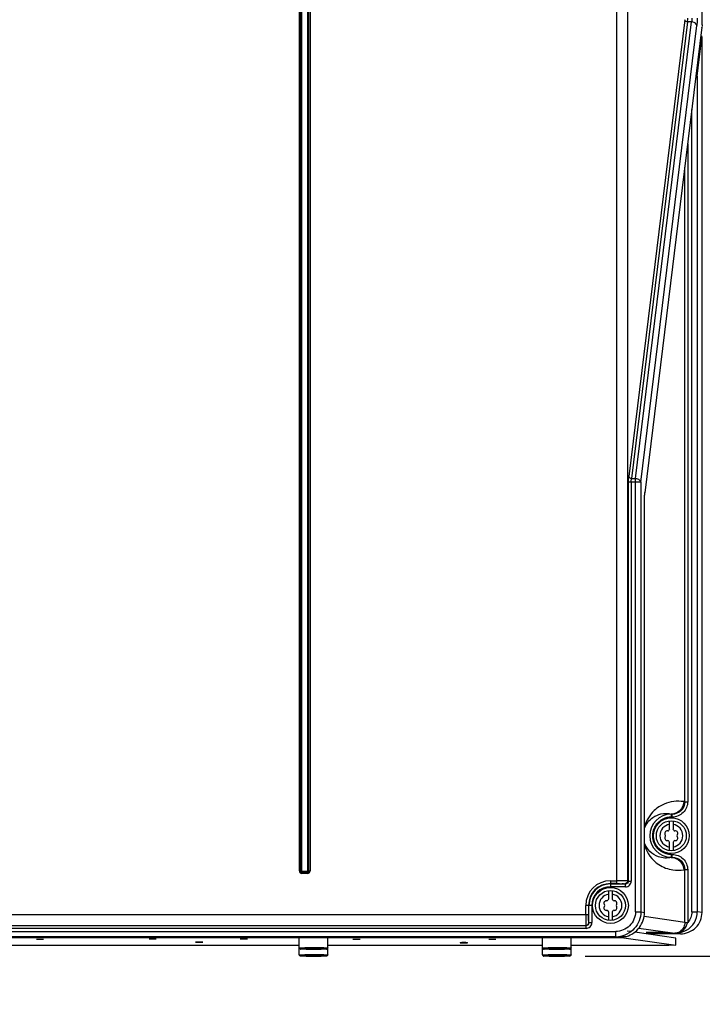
# Model space of a CAD drawing. Header units: inches. Extents: x 0 to 117, y 0 to 83.
# Tile 7 of 74: x 21.44 to 28.95, y 28.09 to 38.92. Entities that reach past the tile are written whole.
import ezdxf

# ---------------------------------------------------------------- set-up
doc = ezdxf.new("R2010")
doc.units = ezdxf.units.IN
doc.header["$LTSCALE"] = 6.431102
doc.header["$MEASUREMENT"] = 0
doc.layers.get('0').update_dxf_attribs({"linetype": 'CONTINUOUS'})
doc.styles.get("Standard").update_dxf_attribs({"font": 'txt', "width": 0.8})
doc.dimstyles.new('DIMSTYLE_1', dxfattribs={"dimtxt": 0.78125, "dimasz": 0.7, "dimexe": 0.18, "dimexo": 0.0625, "dimgap": 0.09, "dimtad": 1, "dimdec": 1, "dimzin": 4, "dimdsep": 46, "dimtxsty": 'STANDARD', "dimblk": '_FILLED', "dimblk1": '_FILLED', "dimblk2": '_FILLED', "dimcen": 0.09, "dimadec": 0, "dimazin": 0, "dimtfac": 1, "dimtdec": 1, "dimtofl": 0, "dimtmove": 0, "dimatfit": 3, "dimldrblk": '_FILLED', "dimfxl": 1, "dimtolj": 1, "dimtzin": 4, "dimarcsym": 0})

# ---------------------------------------------------------------- blocks, each defined once
blk = doc.blocks.new('_FILLED')
at = {"color": 0, "linetype": 'BYBLOCK'}
blk.add_solid([(0, 0), (-1, 0.143), (-1, -0.143)], dxfattribs=at)
blk = doc.blocks.new('*D0')
at = {"color": 7, "linetype": 'CONTINUOUS'}
for p, q in [((36.272, 25.726), (36.272, 34.47)), ((27.664, 28.618), (36.077, 28.618)), ((36.077, 28.618), (36.647, 28.618)), ((36.272, 28.618), (36.272, 25.726)), ((36.272, 22.834), (36.272, 25.726)), ((29.626, 22.834), (36.077, 22.834)), ((36.077, 22.834), (36.647, 22.834))]:
    blk.add_line(p, q, dxfattribs=at)
at = {"color": 7, "linetype": 'CONTINUOUS', "xscale": 0.7, "yscale": 0.7, "zscale": 0.7}
for p, rotation in [((36.272, 28.618), 90), ((36.272, 22.834), 270)]:
    blk.add_blockref('_FILLED', p, dxfattribs=dict(at, rotation=rotation))
at = {"color": 7, "linetype": 'CONTINUOUS', "insert": (35.295, 30.095), "char_height": 0.78125, "width": 9.375, "attachment_point": 1, "rotation": 90, "line_spacing_factor": 0.9}
blk.add_mtext('200 MIN\\PAIR SPACE INLET', dxfattribs=at)

msp = doc.modelspace()

# ---------------------------------------------------------------- linework, layer by layer
at = {"color": 7, "linetype": 'CONTINUOUS'}
for p, q in [((28.013, 29.416), (28.013, 55.209)), ((28.951, 38.869), (28.951, 55.165)), ((28.13, 55.091), (28.13, 29.444)), ((24.518, 29.555), (24.518, 47.548)), ((24.53, 47.548), (24.53, 29.555)), ((24.542, 47.548), (24.542, 29.552)), ((24.61, 29.552), (24.61, 47.548)), ((24.622, 29.555), (24.622, 47.548)), ((24.635, 47.548), (24.635, 29.555)), ((28.76, 38.923), (28.143, 33.898)), ((28.791, 38.9), (28.174, 33.876)), ((28.217, 33.876), (28.834, 38.9)), ((28.276, 33.834), (28.893, 38.859)), ((28.949, 38.842), (28.32, 33.716)), ((28.834, 38.9), (28.791, 38.9)), ((28.949, 38.839), (28.949, 38.842)), ((28.951, 38.869), (28.951, 38.869)), ((28.897, 38.303), (28.949, 38.728)), ((28.95, 38.73), (28.95, 38.73)), ((28.95, 29.098), (28.95, 38.73)), ((28.897, 38.303), (28.897, 29.106)), ((28.838, 29.106), (28.838, 37.935)), ((28.792, 37.557), (28.792, 30.317)), ((28.761, 30.318), (28.761, 37.302)), ((28.276, 33.834), (28.139, 33.834)), ((28.139, 29.444), (28.139, 33.834)), ((28.171, 33.834), (28.171, 29.443)), ((28.174, 33.876), (28.217, 33.876)), ((28.217, 29.105), (28.217, 33.876)), ((28.276, 33.834), (28.276, 29.105)), ((28.32, 33.719), (28.32, 33.716)), ((28.318, 33.663), (28.317, 33.663)), ((28.317, 29.099), (28.317, 33.663)), ((28.748, 30.318), (28.761, 30.318)), ((28.761, 30.317), (28.792, 30.317)), ((28.622, 30.148), (28.611, 30.148)), ((28.612, 30.181), (28.622, 30.179)), ((28.612, 30.181), (28.612, 30.148)), ((28.612, 30.179), (28.622, 30.179)), ((28.622, 30.148), (28.622, 30.179)), ((28.592, 30.013), (28.592, 30.106)), ((28.631, 30.107), (28.631, 30.013)), ((28.592, 29.778), (28.592, 29.872)), ((28.631, 29.872), (28.631, 29.779)), ((28.612, 29.737), (28.622, 29.737)), ((28.612, 29.737), (28.612, 29.704)), ((28.622, 29.706), (28.612, 29.704)), ((28.622, 29.706), (28.612, 29.706)), ((28.622, 29.706), (28.622, 29.737)), ((24.518, 29.555), (24.542, 29.555)), ((24.542, 29.552), (24.61, 29.552)), ((24.545, 29.552), (24.545, 29.527)), ((24.545, 29.54), (24.608, 29.54)), ((24.608, 29.527), (24.545, 29.527)), ((24.608, 29.527), (24.608, 29.552)), ((24.61, 29.555), (24.635, 29.555)), ((28.761, 29.567), (28.748, 29.567)), ((28.792, 29.568), (28.761, 29.568)), ((28.761, 28.989), (28.761, 29.567)), ((28.792, 29.568), (28.792, 28.987)), ((27.942, 29.447), (28.013, 29.447)), ((27.942, 29.447), (27.942, 29.38)), ((28.013, 29.416), (27.942, 29.416)), ((27.942, 29.412), (28.107, 29.412)), ((28.107, 29.38), (27.942, 29.38)), ((28.099, 29.414), (28.107, 29.412)), ((28.107, 29.38), (28.107, 29.412)), ((28.13, 29.444), (28.171, 29.443)), ((27.923, 29.245), (27.923, 29.338)), ((27.962, 29.339), (27.962, 29.245)), ((27.737, 29.175), (27.67, 29.175)), ((27.67, 29.074), (27.67, 29.175)), ((27.701, 29.175), (27.701, 29.074)), ((27.705, 28.986), (27.705, 29.175)), ((27.737, 29.175), (27.737, 28.986)), ((20.974, 29.074), (27.701, 29.074)), ((27.923, 29.011), (27.923, 29.104)), ((27.962, 29.104), (27.962, 29.011)), ((28.217, 29.105), (28.276, 29.105)), ((28.276, 29.105), (28.317, 29.099)), ((28.761, 28.989), (28.313, 29.053)), ((28.317, 29.099), (28.318, 29.099)), ((28.838, 29.106), (28.897, 29.106)), ((28.95, 29.098), (28.897, 29.106)), ((28.95, 29.098), (28.95, 29.098)), ((18.132, 28.955), (27.673, 28.955)), ((27.674, 28.923), (27.674, 28.955)), ((27.704, 28.987), (27.705, 28.986)), ((27.705, 28.986), (27.737, 28.986)), ((17.806, 28.889), (28, 28.889)), ((28, 28.83), (17.806, 28.83)), ((27.674, 28.923), (18.132, 28.923)), ((28, 28.83), (28, 28.889)), ((28, 28.83), (28.002, 28.83)), ((28.01, 28.821), (28.01, 28.83)), ((28.089, 28.819), (28.089, 28.835)), ((28.169, 28.887), (28.126, 28.893)), ((28.661, 28.817), (28.209, 28.881)), ((28.256, 28.926), (28.652, 28.87)), ((28.713, 28.863), (28.354, 28.863)), ((28.66, 28.87), (28.652, 28.87)), ((28.66, 28.87), (28.713, 28.863)), ((28.66, 28.87), (28.66, 28.87)), ((17.795, 28.821), (28.01, 28.821)), ((24.517, 28.736), (21.289, 28.736)), ((24.517, 28.63), (24.517, 28.817)), ((24.832, 28.63), (24.832, 28.817)), ((27.194, 28.736), (24.832, 28.736)), ((27.194, 28.63), (27.194, 28.817)), ((27.509, 28.63), (27.509, 28.817)), ((28.583, 28.736), (27.509, 28.736)), ((28.01, 28.821), (28.089, 28.819)), ((28.089, 28.819), (28.661, 28.738)), ((28.661, 28.738), (28.583, 28.736)), ((28.661, 28.738), (28.661, 28.817)), ((24.534, 28.695), (24.548, 28.696)), ((24.534, 28.619), (24.548, 28.619)), ((24.564, 28.694), (24.564, 28.695)), ((24.591, 28.694), (24.564, 28.694)), ((24.564, 28.618), (24.564, 28.619)), ((24.591, 28.618), (24.564, 28.618)), ((24.596, 28.695), (24.591, 28.695)), ((24.596, 28.619), (24.591, 28.619)), ((24.753, 28.694), (24.758, 28.694)), ((24.753, 28.618), (24.758, 28.618)), ((24.785, 28.694), (24.758, 28.694)), ((24.785, 28.618), (24.758, 28.618)), ((24.785, 28.695), (24.785, 28.694)), ((24.785, 28.619), (24.785, 28.618)), ((24.786, 28.709), (24.82, 28.708)), ((24.786, 28.632), (24.82, 28.631)), ((24.815, 28.694), (24.801, 28.694)), ((24.815, 28.618), (24.801, 28.617)), ((27.211, 28.695), (27.225, 28.696)), ((27.211, 28.619), (27.225, 28.619)), ((27.241, 28.694), (27.241, 28.695)), ((27.269, 28.694), (27.241, 28.694)), ((27.241, 28.618), (27.241, 28.619)), ((27.269, 28.618), (27.241, 28.618)), ((27.273, 28.695), (27.269, 28.695)), ((27.273, 28.619), (27.269, 28.619)), ((27.43, 28.694), (27.435, 28.694)), ((27.43, 28.618), (27.435, 28.618)), ((27.462, 28.694), (27.435, 28.694)), ((27.462, 28.618), (27.435, 28.618)), ((27.462, 28.695), (27.462, 28.694)), ((27.462, 28.619), (27.462, 28.618)), ((27.463, 28.709), (27.497, 28.708)), ((27.463, 28.632), (27.497, 28.631)), ((27.493, 28.694), (27.478, 28.694)), ((27.493, 28.618), (27.478, 28.617))]:
    msp.add_line(p, q, dxfattribs=at)
for points in [[(28.95, 38.73), (28.95, 38.733), (28.948, 38.737), (28.946, 38.741), (28.943, 38.744), (28.94, 38.747), (28.938, 38.748)], [(28.949, 38.728), (28.949, 38.728), (28.949, 38.728), (28.949, 38.729), (28.949, 38.729), (28.949, 38.729), (28.949, 38.729), (28.95, 38.73), (28.95, 38.73), (28.95, 38.73)], [(28.659, 28.87), (28.658, 28.87), (28.658, 28.87), (28.657, 28.87), (28.656, 28.87), (28.655, 28.87), (28.655, 28.87), (28.654, 28.87), (28.653, 28.87), (28.652, 28.87)]]:
    msp.add_lwpolyline(points, dxfattribs=at)
for centre, radius in [((28.612, 29.943), 0.197), ((28.612, 29.943), 0.165), ((27.942, 29.175), 0.197), ((27.942, 29.175), 0.165)]:
    msp.add_circle(centre, radius, dxfattribs=at)
for centre, radius, start, end in [((28.612, 29.943), 0.237, 90, 270), ((28.612, 29.942), 0.206, 97.069, 123.6373), ((28.611, 29.948), 0.2, 90.0267, 97.059), ((28.612, 29.943), 0.126, 98.9893, 261.0107), ((28.612, 29.943), 0.126, 278.9893, 81.0107), ((28.567, 29.968), 0.0278, 79.8771, 220.1223), ((28.567, 29.917), 0.0278, 139.8771, 280.1223), ((28.537, 29.943), 0.0118, 319.8771, 40.1243), ((28.574, 30.007), 0.0118, 259.8771, 340.1243), ((28.612, 29.994), 0.0278, 135.1823, 160.2725), ((28.612, 29.994), 0.0278, 19.8771, 44.8177), ((28.649, 30.007), 0.0118, 199.8771, 280.1243), ((28.656, 29.968), 0.0278, 319.8771, 100.1223), ((28.656, 29.917), 0.0278, 259.8771, 40.1223), ((28.686, 29.943), 0.0118, 139.8771, 220.1243), ((28.574, 29.878), 0.0118, 19.8771, 100.1243), ((28.612, 29.892), 0.0278, 199.8771, 224.8177), ((28.612, 29.892), 0.0278, 315.1823, 340.2725), ((28.649, 29.878), 0.0118, 79.8771, 160.1243), ((28.611, 29.943), 0.205, 236.5238, 269.9437), ((24.545, 29.555), 0.0271, 180, 270), ((24.545, 29.555), 0.0148, 180, 270), ((24.608, 29.555), 0.0271, 270, 0), ((24.608, 29.555), 0.0148, 270, 0), ((27.942, 29.175), 0.272, 90, 180), ((27.942, 29.175), 0.241, 90, 180), ((27.942, 29.175), 0.237, 90, 180), ((27.942, 29.175), 0.206, 90, 180), ((27.942, 29.175), 0.126, 98.9893, 261.0107), ((27.942, 29.175), 0.126, 278.9893, 81.0107), ((27.898, 29.2), 0.0278, 79.8771, 220.1223), ((27.898, 29.149), 0.0278, 139.8771, 280.1223), ((27.868, 29.175), 0.0118, 319.8771, 40.1243), ((27.905, 29.239), 0.0118, 259.8771, 340.1243), ((27.942, 29.226), 0.0278, 135.1823, 160.2725), ((27.942, 29.226), 0.0278, 19.8771, 44.8177), ((27.979, 29.239), 0.0118, 199.8771, 280.1243), ((27.986, 29.2), 0.0278, 319.8771, 100.1223), ((27.986, 29.149), 0.0278, 259.8771, 40.1223), ((28.017, 29.175), 0.0118, 139.8771, 220.1243), ((27.905, 29.11), 0.0118, 19.8771, 100.1243), ((27.942, 29.124), 0.0278, 199.8771, 224.8177), ((27.942, 29.124), 0.0278, 315.1823, 340.2725), ((27.979, 29.11), 0.0118, 79.8771, 160.1243), ((28.661, 29.106), 0.236, 299.9157, 359.9424), ((27.672, 28.987), 0.0315, 270.017, 359.9939), ((27.674, 28.986), 0.063, 269.9864, 359.9943), ((27.674, 28.986), 0.0315, 269.9244, 0.0429), ((27.999, 29.107), 0.277, 270.0384, 276.0509), ((28.454, 22.07), 6.809, 89.8649, 90.1271), ((28.65, 28.973), 0.103, 275.0471, 276.43), ((24.648, 23.53), 5.179, 90.5735, 90.763), ((24.648, 23.453), 5.179, 90.5735, 90.763), ((24.661, 22.261), 6.449, 90.411, 90.5751), ((24.661, 22.184), 6.449, 90.411, 90.5751), ((24.672, 21.491), 7.206, 89.9785, 90.5621), ((24.672, 21.415), 7.206, 89.9785, 90.5621), ((24.668, 21.184), 7.526, 90.2957, 90.4121), ((24.668, 21.107), 7.526, 90.2957, 90.4121), ((24.673, 20.202), 8.507, 90.1311, 90.2956), ((24.673, 20.126), 8.507, 90.1311, 90.2956), ((24.674, 24.168), 4.528, 89.99, 90.4454), ((24.674, 24.091), 4.528, 89.99, 90.4454), ((24.675, 19.824), 8.885, 89.8674, 90.1326), ((24.675, 19.747), 8.885, 89.8674, 90.1326), ((24.675, 33.558), 4.865, 269.8496, 269.9999), ((24.675, 33.481), 4.865, 269.8496, 269.9999), ((24.675, 23.832), 4.865, 89.8496, 89.9999), ((24.675, 23.755), 4.865, 89.8496, 89.9999), ((24.676, 20.202), 8.507, 89.7044, 89.8689), ((24.676, 20.126), 8.507, 89.7044, 89.8689), ((24.685, 21.814), 6.895, 89.4297, 89.7102), ((24.685, 21.737), 6.895, 89.4297, 89.7102), ((24.701, 23.53), 5.179, 89.237, 89.4265), ((24.701, 23.453), 5.179, 89.237, 89.4265), ((24.72, 24.907), 3.802, 89.0065, 89.2399), ((24.72, 24.83), 3.802, 89.0065, 89.2399), ((27.325, 23.53), 5.179, 90.5735, 90.763), ((27.325, 23.453), 5.179, 90.5735, 90.763), ((27.338, 22.261), 6.449, 90.411, 90.5751), ((27.338, 22.184), 6.449, 90.411, 90.5751), ((27.349, 21.491), 7.206, 89.9785, 90.5621), ((27.349, 21.415), 7.206, 89.9785, 90.5621), ((27.346, 21.184), 7.526, 90.2957, 90.4121), ((27.346, 21.107), 7.526, 90.2957, 90.4121), ((27.351, 20.202), 8.507, 90.1311, 90.2956), ((27.351, 20.126), 8.507, 90.1311, 90.2956), ((27.351, 24.168), 4.528, 89.99, 90.4454), ((27.351, 24.091), 4.528, 89.99, 90.4454), ((27.352, 19.824), 8.885, 89.8674, 90.1326), ((27.352, 19.747), 8.885, 89.8674, 90.1326), ((27.352, 33.558), 4.865, 269.8496, 269.9999), ((27.352, 33.481), 4.865, 269.8496, 269.9999), ((27.352, 23.832), 4.865, 89.8496, 89.9999), ((27.352, 23.755), 4.865, 89.8496, 89.9999), ((27.353, 20.202), 8.507, 89.7044, 89.8689), ((27.353, 20.126), 8.507, 89.7044, 89.8689), ((27.362, 21.814), 6.895, 89.4297, 89.7102), ((27.362, 21.737), 6.895, 89.4297, 89.7102), ((27.379, 23.53), 5.179, 89.237, 89.4265), ((27.379, 23.453), 5.179, 89.237, 89.4265), ((27.397, 24.907), 3.802, 89.0065, 89.2399), ((27.397, 24.83), 3.802, 89.0065, 89.2399)]:
    msp.add_arc(centre, radius, start, end, dxfattribs=at)
for points, knots in [([(28.761, 38.919), (28.76, 38.919), (28.76, 38.921), (28.76, 38.922), (28.76, 38.923)], [0, 0, 0, 0, 0.506366, 1, 1, 1, 1]), ([(28.791, 38.9), (28.791, 38.903), (28.792, 38.917), (28.792, 38.931), (28.792, 38.942)], [0, 0, 0, 0, 0.214335, 1, 1, 1, 1]), ([(28.838, 38.942), (28.838, 38.931), (28.838, 38.917), (28.835, 38.903), (28.834, 38.9)], [0, 0, 0, 0, 0.784377, 1, 1, 1, 1]), ([(28.897, 38.942), (28.897, 38.934), (28.897, 38.907), (28.895, 38.879), (28.893, 38.859)], [0, 0, 0, 0, 0.275777, 1, 1, 1, 1]), ([(28.893, 38.859), (28.892, 38.864), (28.882, 38.888), (28.854, 38.899), (28.834, 38.9)], [0, 0, 0, 0, 0.215589, 1, 1, 1, 1]), ([(28.951, 38.869), (28.951, 38.867), (28.95, 38.859), (28.952, 38.851), (28.949, 38.846)], [0, 0, 0, 0, 0.308528, 1, 1, 1, 1]), ([(28.938, 38.748), (28.941, 38.747), (28.948, 38.744), (28.946, 38.736), (28.944, 38.734)], [0, 0, 0, 0, 0.504299, 1, 1, 1, 1]), ([(28.885, 38.316), (28.888, 38.315), (28.894, 38.314), (28.893, 38.307), (28.892, 38.306)], [0, 0, 0, 0, 0.573864, 1, 1, 1, 1]), ([(28.139, 33.834), (28.139, 33.84), (28.14, 33.861), (28.141, 33.883), (28.143, 33.898)], [0, 0, 0, 0, 0.27578, 1, 1, 1, 1]), ([(28.143, 33.898), (28.144, 33.889), (28.157, 33.878), (28.17, 33.876), (28.174, 33.876)], [0, 0, 0, 0, 0.709122, 1, 1, 1, 1]), ([(28.171, 33.834), (28.171, 33.845), (28.171, 33.859), (28.173, 33.873), (28.174, 33.876)], [0, 0, 0, 0, 0.784931, 1, 1, 1, 1]), ([(28.217, 33.876), (28.224, 33.875), (28.248, 33.871), (28.274, 33.852), (28.276, 33.834)], [0, 0, 0, 0, 0.290723, 1, 1, 1, 1]), ([(28.317, 33.663), (28.317, 33.668), (28.318, 33.687), (28.319, 33.705), (28.32, 33.719)], [0, 0, 0, 0, 0.275778, 1, 1, 1, 1]), ([(28.748, 30.318), (28.676, 30.329), (28.553, 30.314), (28.399, 30.212), (28.337, 30.113), (28.318, 30.049)], [0, 0, 0, 0, 0.397754, 0.633011, 1, 1, 1, 1]), ([(28.748, 30.319), (28.748, 30.284), (28.719, 30.211), (28.646, 30.181), (28.612, 30.181)], [0, 0, 0, 0, 0.50117, 1, 1, 1, 1]), ([(28.761, 30.317), (28.761, 30.282), (28.731, 30.208), (28.657, 30.179), (28.622, 30.179)], [0, 0, 0, 0, 0.499804, 1, 1, 1, 1]), ([(28.792, 30.317), (28.792, 30.274), (28.755, 30.183), (28.665, 30.148), (28.622, 30.148)], [0, 0, 0, 0, 0.499826, 1, 1, 1, 1]), ([(28.318, 30.025), (28.334, 30.071), (28.388, 30.142), (28.466, 30.175), (28.497, 30.182)], [0, 0, 0, 0, 0.608228, 1, 1, 1, 1]), ([(28.612, 29.704), (28.566, 29.693), (28.44, 29.697), (28.342, 29.794), (28.318, 29.861)], [0, 0, 0, 0, 0.399662, 1, 1, 1, 1]), ([(28.318, 29.837), (28.342, 29.753), (28.436, 29.626), (28.575, 29.574), (28.63, 29.566)], [0, 0, 0, 0, 0.607481, 1, 1, 1, 1]), ([(28.612, 29.704), (28.646, 29.704), (28.719, 29.674), (28.748, 29.601), (28.748, 29.566)], [0, 0, 0, 0, 0.498577, 1, 1, 1, 1]), ([(28.622, 29.737), (28.665, 29.737), (28.755, 29.702), (28.792, 29.612), (28.792, 29.568)], [0, 0, 0, 0, 0.500177, 1, 1, 1, 1]), ([(28.622, 29.706), (28.657, 29.706), (28.731, 29.677), (28.761, 29.604), (28.761, 29.568)], [0, 0, 0, 0, 0.500201, 1, 1, 1, 1]), ([(28.13, 29.445), (28.118, 29.447), (28.078, 29.446), (28.039, 29.447), (28.013, 29.447)], [0, 0, 0, 0, 0.332515, 1, 1, 1, 1]), ([(28.013, 29.416), (28.032, 29.416), (28.061, 29.414), (28.09, 29.416), (28.099, 29.414)], [0, 0, 0, 0, 0.667421, 1, 1, 1, 1]), ([(28.13, 29.445), (28.13, 29.437), (28.124, 29.42), (28.107, 29.414), (28.099, 29.414)], [0, 0, 0, 0, 0.501027, 1, 1, 1, 1]), ([(28.139, 29.443), (28.139, 29.435), (28.132, 29.418), (28.116, 29.412), (28.107, 29.412)], [0, 0, 0, 0, 0.500561, 1, 1, 1, 1]), ([(28.107, 29.38), (28.124, 29.38), (28.157, 29.394), (28.171, 29.427), (28.171, 29.443)], [0, 0, 0, 0, 0.500173, 1, 1, 1, 1]), ([(27.67, 29.074), (27.67, 29.059), (27.671, 29.031), (27.669, 28.994), (27.673, 28.972), (27.67, 28.958), (27.672, 28.956)], [0, 0, 0, 0, 0.378573, 0.700771, 0.918657, 1, 1, 1, 1]), ([(27.704, 28.987), (27.702, 28.988), (27.704, 28.999), (27.701, 29.015), (27.702, 29.043), (27.701, 29.063), (27.701, 29.074)], [0, 0, 0, 0, 0.081553, 0.299398, 0.62148, 1, 1, 1, 1]), ([(28.217, 29.105), (28.217, 29.05), (28.17, 28.934), (28.055, 28.889), (28, 28.889)], [0, 0, 0, 0, 0.49982, 1, 1, 1, 1]), ([(28.276, 29.105), (28.276, 29.039), (28.224, 28.903), (28.094, 28.838), (28.029, 28.831)], [0, 0, 0, 0, 0.499897, 1, 1, 1, 1]), ([(28.118, 28.835), (28.174, 28.851), (28.278, 28.921), (28.317, 29.041), (28.317, 29.099)], [0, 0, 0, 0, 0.500074, 1, 1, 1, 1]), ([(28.713, 28.863), (28.773, 28.863), (28.899, 28.912), (28.95, 29.038), (28.95, 29.098)], [0, 0, 0, 0, 0.500124, 1, 1, 1, 1]), ([(28.66, 28.87), (28.69, 28.872), (28.752, 28.897), (28.784, 28.956), (28.792, 28.987)], [0, 0, 0, 0, 0.484592, 1, 1, 1, 1]), ([(28.755, 28.952), (28.748, 28.93), (28.724, 28.891), (28.681, 28.873), (28.661, 28.871)], [0, 0, 0, 0, 0.52965, 1, 1, 1, 1]), ([(28.761, 28.989), (28.762, 28.989), (28.772, 28.987), (28.783, 28.987), (28.792, 28.987)], [0, 0, 0, 0, 0.109421, 1, 1, 1, 1]), ([(28.002, 28.83), (28.017, 28.83), (28.056, 28.831), (28.095, 28.833), (28.118, 28.835)], [0, 0, 0, 0, 0.389968, 1, 1, 1, 1]), ([(28.439, 28.879), (28.425, 28.879), (28.4, 28.879), (28.371, 28.879), (28.352, 28.878), (28.342, 28.878), (28.338, 28.877), (28.334, 28.878), (28.334, 28.877)], [0, 0, 0, 0, 0.391369, 0.713768, 0.835594, 0.925679, 0.98094, 1, 1, 1, 1]), ([(28.334, 28.877), (28.334, 28.876), (28.339, 28.877), (28.344, 28.876), (28.356, 28.876), (28.377, 28.875), (28.41, 28.875), (28.454, 28.875), (28.498, 28.875), (28.531, 28.875), (28.552, 28.876), (28.564, 28.876), (28.569, 28.877), (28.574, 28.876), (28.574, 28.877)], [0, 0, 0, 0, 0.009734, 0.038156, 0.084371, 0.146503, 0.308661, 0.499974, 0.691289, 0.853467, 0.915612, 0.961838, 0.990264, 1, 1, 1, 1]), ([(28.574, 28.877), (28.574, 28.878), (28.57, 28.877), (28.566, 28.878), (28.556, 28.878), (28.538, 28.879), (28.508, 28.879), (28.484, 28.879), (28.47, 28.879)], [0, 0, 0, 0, 0.019028, 0.074189, 0.164122, 0.28579, 0.608069, 1, 1, 1, 1]), ([(21.663, 28.801), (21.658, 28.801), (21.649, 28.8), (21.636, 28.801), (21.63, 28.799), (21.623, 28.801), (21.623, 28.8)], [0, 0, 0, 0, 0.382112, 0.707135, 0.923608, 1, 1, 1, 1]), ([(21.702, 28.8), (21.702, 28.801), (21.696, 28.799), (21.69, 28.801), (21.677, 28.8), (21.668, 28.801), (21.663, 28.801)], [0, 0, 0, 0, 0.076391, 0.292865, 0.617888, 1, 1, 1, 1]), ([(22.903, 28.804), (22.898, 28.804), (22.889, 28.804), (22.876, 28.805), (22.87, 28.803), (22.864, 28.805), (22.864, 28.804)], [0, 0, 0, 0, 0.382112, 0.707135, 0.923608, 1, 1, 1, 1]), ([(22.942, 28.804), (22.942, 28.805), (22.936, 28.803), (22.93, 28.805), (22.917, 28.804), (22.908, 28.804), (22.903, 28.804)], [0, 0, 0, 0, 0.076391, 0.292865, 0.617888, 1, 1, 1, 1]), ([(23.415, 28.771), (23.41, 28.771), (23.401, 28.771), (23.388, 28.772), (23.382, 28.77), (23.375, 28.771), (23.375, 28.77)], [0, 0, 0, 0, 0.382112, 0.707135, 0.923608, 1, 1, 1, 1]), ([(23.375, 28.77), (23.375, 28.769), (23.382, 28.771), (23.388, 28.769), (23.401, 28.77), (23.41, 28.77), (23.415, 28.77)], [0, 0, 0, 0, 0.076391, 0.292865, 0.617888, 1, 1, 1, 1]), ([(23.454, 28.77), (23.454, 28.771), (23.448, 28.77), (23.442, 28.772), (23.429, 28.771), (23.42, 28.771), (23.415, 28.771)], [0, 0, 0, 0, 0.076391, 0.292865, 0.617888, 1, 1, 1, 1]), ([(23.415, 28.77), (23.42, 28.77), (23.429, 28.77), (23.442, 28.769), (23.448, 28.771), (23.454, 28.769), (23.454, 28.77)], [0, 0, 0, 0, 0.382112, 0.707135, 0.923608, 1, 1, 1, 1]), ([(23.907, 28.804), (23.902, 28.804), (23.893, 28.804), (23.88, 28.805), (23.874, 28.803), (23.867, 28.805), (23.867, 28.804)], [0, 0, 0, 0, 0.382112, 0.707135, 0.923608, 1, 1, 1, 1]), ([(23.946, 28.804), (23.946, 28.805), (23.94, 28.803), (23.934, 28.805), (23.921, 28.804), (23.912, 28.804), (23.907, 28.804)], [0, 0, 0, 0, 0.076391, 0.292865, 0.617888, 1, 1, 1, 1]), ([(25.147, 28.801), (25.142, 28.801), (25.133, 28.8), (25.12, 28.801), (25.114, 28.799), (25.108, 28.801), (25.108, 28.8)], [0, 0, 0, 0, 0.382112, 0.707135, 0.923608, 1, 1, 1, 1]), ([(25.186, 28.8), (25.186, 28.801), (25.18, 28.799), (25.174, 28.801), (25.161, 28.8), (25.152, 28.801), (25.147, 28.801)], [0, 0, 0, 0, 0.076391, 0.292865, 0.617888, 1, 1, 1, 1]), ([(26.328, 28.766), (26.323, 28.766), (26.314, 28.766), (26.301, 28.766), (26.295, 28.765), (26.289, 28.766), (26.289, 28.765)], [0, 0, 0, 0, 0.382112, 0.707135, 0.923608, 1, 1, 1, 1]), ([(26.289, 28.765), (26.289, 28.764), (26.295, 28.766), (26.301, 28.764), (26.314, 28.765), (26.323, 28.765), (26.328, 28.765)], [0, 0, 0, 0, 0.076391, 0.292865, 0.617888, 1, 1, 1, 1]), ([(26.367, 28.765), (26.367, 28.766), (26.361, 28.765), (26.355, 28.766), (26.342, 28.766), (26.333, 28.766), (26.328, 28.766)], [0, 0, 0, 0, 0.076391, 0.292865, 0.617888, 1, 1, 1, 1]), ([(26.328, 28.765), (26.333, 28.765), (26.342, 28.765), (26.355, 28.764), (26.361, 28.766), (26.367, 28.764), (26.367, 28.765)], [0, 0, 0, 0, 0.382112, 0.707135, 0.923608, 1, 1, 1, 1]), ([(26.643, 28.801), (26.638, 28.801), (26.629, 28.8), (26.616, 28.801), (26.61, 28.799), (26.604, 28.801), (26.604, 28.8)], [0, 0, 0, 0, 0.382112, 0.707135, 0.923608, 1, 1, 1, 1]), ([(26.682, 28.8), (26.682, 28.801), (26.676, 28.799), (26.67, 28.801), (26.657, 28.8), (26.648, 28.801), (26.643, 28.801)], [0, 0, 0, 0, 0.076391, 0.292865, 0.617888, 1, 1, 1, 1]), ([(24.517, 28.707), (24.517, 28.708), (24.526, 28.706), (24.535, 28.709), (24.555, 28.708), (24.57, 28.709), (24.579, 28.709)], [0, 0, 0, 0, 0.0676, 0.264374, 0.580841, 1, 1, 1, 1]), ([(24.517, 28.63), (24.517, 28.631), (24.526, 28.63), (24.535, 28.632), (24.555, 28.631), (24.57, 28.632), (24.579, 28.632)], [0, 0, 0, 0, 0.0676, 0.264374, 0.580841, 1, 1, 1, 1]), ([(24.554, 28.693), (24.548, 28.694), (24.538, 28.694), (24.527, 28.694), (24.524, 28.696)], [0, 0, 0, 0, 0.615369, 1, 1, 1, 1]), ([(24.554, 28.617), (24.548, 28.617), (24.538, 28.618), (24.527, 28.617), (24.524, 28.619)], [0, 0, 0, 0, 0.615369, 1, 1, 1, 1]), ([(24.534, 28.694), (24.532, 28.694), (24.526, 28.695), (24.532, 28.695), (24.534, 28.695)], [0, 0, 0, 0, 0.515163, 1, 1, 1, 1]), ([(24.534, 28.618), (24.532, 28.618), (24.526, 28.618), (24.532, 28.619), (24.534, 28.619)], [0, 0, 0, 0, 0.515163, 1, 1, 1, 1]), ([(24.548, 28.696), (24.551, 28.696), (24.569, 28.697), (24.587, 28.697), (24.601, 28.697)], [0, 0, 0, 0, 0.198, 1, 1, 1, 1]), ([(24.548, 28.619), (24.551, 28.62), (24.569, 28.62), (24.587, 28.62), (24.601, 28.62)], [0, 0, 0, 0, 0.198, 1, 1, 1, 1]), ([(24.591, 28.694), (24.595, 28.694), (24.618, 28.693), (24.642, 28.693), (24.662, 28.693)], [0, 0, 0, 0, 0.145244, 1, 1, 1, 1]), ([(24.591, 28.618), (24.595, 28.618), (24.618, 28.617), (24.642, 28.617), (24.662, 28.617)], [0, 0, 0, 0, 0.145244, 1, 1, 1, 1]), ([(24.639, 28.696), (24.634, 28.696), (24.62, 28.696), (24.606, 28.696), (24.596, 28.695)], [0, 0, 0, 0, 0.312228, 1, 1, 1, 1]), ([(24.639, 28.62), (24.634, 28.62), (24.62, 28.619), (24.606, 28.619), (24.596, 28.619)], [0, 0, 0, 0, 0.312228, 1, 1, 1, 1]), ([(24.675, 28.697), (24.69, 28.697), (24.737, 28.697), (24.784, 28.697), (24.815, 28.695)], [0, 0, 0, 0, 0.331934, 1, 1, 1, 1]), ([(24.675, 28.693), (24.683, 28.693), (24.709, 28.693), (24.735, 28.693), (24.753, 28.694)], [0, 0, 0, 0, 0.308293, 1, 1, 1, 1]), ([(24.675, 28.621), (24.69, 28.621), (24.737, 28.62), (24.784, 28.621), (24.815, 28.619)], [0, 0, 0, 0, 0.331934, 1, 1, 1, 1]), ([(24.675, 28.617), (24.683, 28.617), (24.709, 28.617), (24.735, 28.617), (24.753, 28.618)], [0, 0, 0, 0, 0.308293, 1, 1, 1, 1]), ([(24.758, 28.695), (24.754, 28.695), (24.731, 28.696), (24.707, 28.696), (24.687, 28.696)], [0, 0, 0, 0, 0.145244, 1, 1, 1, 1]), ([(24.758, 28.619), (24.754, 28.619), (24.731, 28.62), (24.707, 28.62), (24.687, 28.62)], [0, 0, 0, 0, 0.145244, 1, 1, 1, 1]), ([(24.832, 28.707), (24.832, 28.696), (24.789, 28.692), (24.767, 28.693), (24.748, 28.693)], [0, 0, 0, 0, 0.362761, 1, 1, 1, 1]), ([(24.832, 28.63), (24.832, 28.62), (24.789, 28.615), (24.767, 28.616), (24.748, 28.616)], [0, 0, 0, 0, 0.362761, 1, 1, 1, 1]), ([(24.815, 28.695), (24.817, 28.695), (24.824, 28.695), (24.817, 28.694), (24.815, 28.694)], [0, 0, 0, 0, 0.515163, 1, 1, 1, 1]), ([(24.815, 28.619), (24.817, 28.619), (24.824, 28.618), (24.817, 28.618), (24.815, 28.618)], [0, 0, 0, 0, 0.515163, 1, 1, 1, 1]), ([(24.82, 28.708), (24.823, 28.708), (24.826, 28.706), (24.832, 28.708), (24.832, 28.707)], [0, 0, 0, 0, 0.744217, 1, 1, 1, 1]), ([(24.82, 28.631), (24.823, 28.631), (24.826, 28.63), (24.832, 28.631), (24.832, 28.63)], [0, 0, 0, 0, 0.744217, 1, 1, 1, 1]), ([(27.194, 28.707), (27.194, 28.708), (27.203, 28.706), (27.212, 28.709), (27.233, 28.708), (27.247, 28.709), (27.256, 28.709)], [0, 0, 0, 0, 0.0676, 0.264374, 0.580841, 1, 1, 1, 1]), ([(27.194, 28.63), (27.194, 28.631), (27.203, 28.63), (27.212, 28.632), (27.233, 28.631), (27.247, 28.632), (27.256, 28.632)], [0, 0, 0, 0, 0.0676, 0.264374, 0.580841, 1, 1, 1, 1]), ([(27.231, 28.693), (27.225, 28.694), (27.215, 28.694), (27.204, 28.694), (27.201, 28.696)], [0, 0, 0, 0, 0.615369, 1, 1, 1, 1]), ([(27.231, 28.617), (27.225, 28.617), (27.215, 28.618), (27.204, 28.617), (27.201, 28.619)], [0, 0, 0, 0, 0.615369, 1, 1, 1, 1]), ([(27.211, 28.694), (27.209, 28.694), (27.203, 28.695), (27.209, 28.695), (27.211, 28.695)], [0, 0, 0, 0, 0.515163, 1, 1, 1, 1]), ([(27.211, 28.618), (27.209, 28.618), (27.203, 28.618), (27.209, 28.619), (27.211, 28.619)], [0, 0, 0, 0, 0.515163, 1, 1, 1, 1]), ([(27.225, 28.696), (27.229, 28.696), (27.246, 28.697), (27.264, 28.697), (27.278, 28.697)], [0, 0, 0, 0, 0.198, 1, 1, 1, 1]), ([(27.225, 28.619), (27.229, 28.62), (27.246, 28.62), (27.264, 28.62), (27.278, 28.62)], [0, 0, 0, 0, 0.198, 1, 1, 1, 1]), ([(27.269, 28.694), (27.272, 28.694), (27.295, 28.693), (27.319, 28.693), (27.339, 28.693)], [0, 0, 0, 0, 0.145244, 1, 1, 1, 1]), ([(27.269, 28.618), (27.272, 28.618), (27.295, 28.617), (27.319, 28.617), (27.339, 28.617)], [0, 0, 0, 0, 0.145244, 1, 1, 1, 1]), ([(27.316, 28.696), (27.311, 28.696), (27.297, 28.696), (27.283, 28.696), (27.273, 28.695)], [0, 0, 0, 0, 0.312228, 1, 1, 1, 1]), ([(27.316, 28.62), (27.311, 28.62), (27.297, 28.619), (27.283, 28.619), (27.273, 28.619)], [0, 0, 0, 0, 0.312228, 1, 1, 1, 1]), ([(27.352, 28.697), (27.367, 28.697), (27.414, 28.697), (27.461, 28.697), (27.492, 28.695)], [0, 0, 0, 0, 0.331934, 1, 1, 1, 1]), ([(27.352, 28.693), (27.36, 28.693), (27.386, 28.693), (27.412, 28.693), (27.43, 28.694)], [0, 0, 0, 0, 0.308293, 1, 1, 1, 1]), ([(27.352, 28.621), (27.367, 28.621), (27.414, 28.62), (27.461, 28.621), (27.492, 28.619)], [0, 0, 0, 0, 0.331934, 1, 1, 1, 1]), ([(27.352, 28.617), (27.36, 28.617), (27.386, 28.617), (27.412, 28.617), (27.43, 28.618)], [0, 0, 0, 0, 0.308293, 1, 1, 1, 1]), ([(27.435, 28.695), (27.431, 28.695), (27.408, 28.696), (27.384, 28.696), (27.364, 28.696)], [0, 0, 0, 0, 0.145244, 1, 1, 1, 1]), ([(27.435, 28.619), (27.431, 28.619), (27.408, 28.62), (27.384, 28.62), (27.364, 28.62)], [0, 0, 0, 0, 0.145244, 1, 1, 1, 1]), ([(27.509, 28.707), (27.509, 28.696), (27.466, 28.692), (27.444, 28.693), (27.425, 28.693)], [0, 0, 0, 0, 0.362761, 1, 1, 1, 1]), ([(27.509, 28.63), (27.509, 28.62), (27.466, 28.615), (27.444, 28.616), (27.425, 28.616)], [0, 0, 0, 0, 0.362761, 1, 1, 1, 1]), ([(27.492, 28.695), (27.494, 28.695), (27.501, 28.695), (27.494, 28.694), (27.493, 28.694)], [0, 0, 0, 0, 0.515163, 1, 1, 1, 1]), ([(27.492, 28.619), (27.494, 28.619), (27.501, 28.618), (27.494, 28.618), (27.493, 28.618)], [0, 0, 0, 0, 0.515163, 1, 1, 1, 1]), ([(27.497, 28.708), (27.5, 28.708), (27.503, 28.706), (27.509, 28.708), (27.509, 28.707)], [0, 0, 0, 0, 0.744217, 1, 1, 1, 1]), ([(27.497, 28.631), (27.5, 28.631), (27.503, 28.63), (27.509, 28.631), (27.509, 28.63)], [0, 0, 0, 0, 0.744217, 1, 1, 1, 1])]:
    msp.add_open_spline(points, degree=3, knots=knots, dxfattribs=at)
for points in [[(28.791, 38.9), (28.779, 38.901), (28.765, 38.908), (28.761, 38.919)], [(28.949, 38.728), (28.948, 38.733), (28.943, 38.74), (28.937, 38.739)], [(28.881, 38.28), (28.888, 38.286), (28.895, 38.294), (28.897, 38.303)], [(28.497, 30.182), (28.534, 30.191), (28.574, 30.19), (28.612, 30.181)], [(28.423, 29.861), (28.402, 29.911), (28.402, 29.974), (28.423, 30.023)], [(28.423, 30.023), (28.438, 30.059), (28.465, 30.092), (28.498, 30.113)], [(28.498, 29.771), (28.466, 29.793), (28.438, 29.825), (28.423, 29.861)], [(28.63, 29.566), (28.669, 29.56), (28.709, 29.561), (28.748, 29.567)], [(28.838, 29.106), (28.838, 29.063), (28.821, 29.018), (28.792, 28.987)], [(28.761, 28.989), (28.761, 28.977), (28.759, 28.964), (28.755, 28.952)], [(28.779, 28.902), (28.743, 28.881), (28.701, 28.87), (28.66, 28.87)], [(24.524, 28.696), (24.521, 28.698), (24.517, 28.702), (24.517, 28.707)], [(24.524, 28.619), (24.521, 28.622), (24.517, 28.626), (24.517, 28.63)], [(27.201, 28.696), (27.198, 28.698), (27.194, 28.702), (27.194, 28.707)], [(27.201, 28.619), (27.198, 28.622), (27.194, 28.626), (27.194, 28.63)]]:
    msp.add_open_spline(points, degree=3, dxfattribs=at)

# ---------------------------------------------------------------- dimensions: what is measured, and where the dimension line sits
dim = msp.add_linear_dim(base=(36.272, 22.834), p1=(27.664, 28.618), p2=(29.626, 22.834), angle=270, text='200 MIN\\PAIR SPACE INLET', dimstyle='DIMSTYLE_1', dxfattribs=at)
dim.commit()
dim.dimension.update_dxf_attribs({"geometry": '*D0', "text_midpoint": (36.272, 34.782), "dimtype": 160})

doc.saveas('drawing.dxf')
